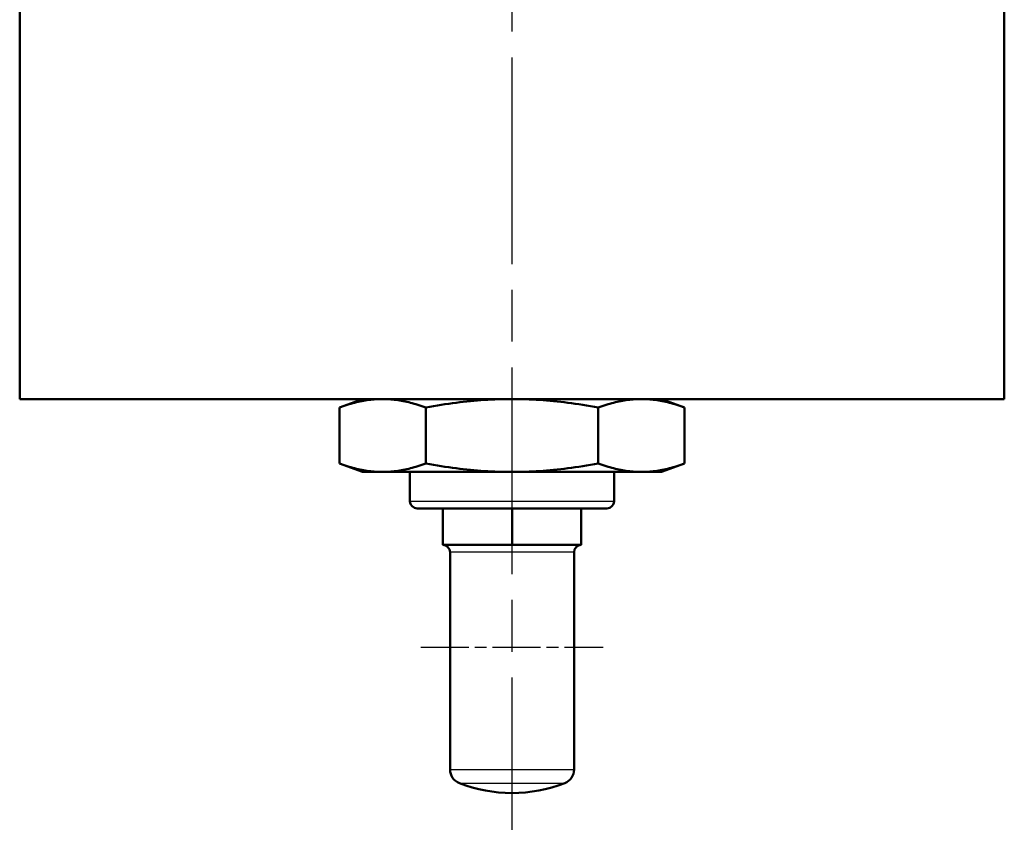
# Model space of a CAD drawing. Header units: millimetres. Extents: x 179 to 1975, y 100 to 1286.
# Tile 20 of 76: x 791 to 926, y 499 to 609. Entities that reach past the tile are written whole.
import ezdxf

# ---------------------------------------------------------------- set-up
doc = ezdxf.new("R2010")
doc.units = ezdxf.units.MM
doc.header["$LTSCALE"] = 5
doc.linetypes.add('CHAIN', pattern=[0.3543, 0.2362, -0.0295, 0.0591, -0.0295])
for name, color, linetype, lineweight in [('Mittellinie(DIN)', 4, 'CHAIN', 25), ('Mittelpunktmarkierung(DIN)', 4, 'CHAIN', 25), ('Sichtbare Kanten(DIN)', 7, 'Continuous', 50), ('Sichtbare tangentiale Kanten(DIN)', 3, 'Continuous', 25)]:
    doc.layers.add(name, color=color, linetype=linetype, lineweight=lineweight)

msp = doc.modelspace()

# ---------------------------------------------------------------- linework, layer by layer
at = {"layer": 'Mittellinie(DIN)', "linetype": 'CHAIN', "ltscale": 23.990969}
msp.add_line((858.36, 490.64), (858.36, 1285.65), dxfattribs=at)
at = {"layer": 'Mittelpunktmarkierung(DIN)', "linetype": 'CHAIN', "ltscale": 5.555937}
msp.add_line((845.86, 523.14), (870.86, 523.14), dxfattribs=at)
at = {"layer": 'Sichtbare Kanten(DIN)'}
for p, q in [((925.86, 727.14), (925.86, 557.14)), ((790.86, 612.27), (790.86, 557.14)), ((790.86, 557.14), (925.86, 557.14)), ((837.86, 557.14), (834.69, 555.99)), ((878.86, 557.14), (882.03, 555.99)), ((834.69, 555.99), (834.69, 548.3)), ((846.52, 555.99), (846.52, 548.3)), ((870.19, 555.99), (870.19, 548.3)), ((882.03, 555.99), (882.03, 548.3)), ((837.86, 547.14), (834.69, 548.3)), ((878.86, 547.14), (882.03, 548.3)), ((837.86, 547.14), (840.6, 547.14)), ((840.6, 547.14), (858.36, 547.14)), ((844.36, 547.14), (844.36, 543.14)), ((858.36, 547.14), (876.11, 547.14)), ((872.36, 547.14), (872.36, 543.14)), ((876.11, 547.14), (878.86, 547.14)), ((871.36, 542.14), (845.36, 542.14)), ((848.86, 537.14), (848.86, 542.14)), ((858.36, 537.14), (858.36, 542.14)), ((867.86, 537.14), (867.86, 542.14)), ((853.61, 537.14), (848.86, 537.14)), ((849.86, 506.35), (849.86, 536.14)), ((858.36, 537.14), (853.61, 537.14)), ((863.11, 537.14), (858.36, 537.14)), ((867.86, 537.14), (863.11, 537.14)), ((866.86, 506.35), (866.86, 536.14))]:
    msp.add_line(p, q, dxfattribs=at)
at = {"layer": 'Sichtbare Kanten(DIN)', "flags": 128}
for points in [[(840.6, 557.14), (840.37, 557.14), (840.13, 557.13), (839.89, 557.12), (839.66, 557.11), (839.42, 557.09), (839.18, 557.07), (838.95, 557.05), (838.71, 557.02), (838.47, 556.98), (838.23, 556.95), (837.99, 556.9), (837.75, 556.86), (837.51, 556.81), (837.27, 556.76), (837.02, 556.7), (836.77, 556.64), (836.52, 556.57), (836.27, 556.5), (836.01, 556.43), (835.75, 556.35), (835.49, 556.27), (835.23, 556.18), (834.96, 556.09), (834.69, 555.99)], [(846.52, 555.99), (846.25, 556.09), (845.98, 556.18), (845.72, 556.27), (845.45, 556.35), (845.19, 556.43), (844.94, 556.5), (844.69, 556.57), (844.44, 556.64), (844.19, 556.7), (843.94, 556.76), (843.7, 556.81), (843.45, 556.86), (843.21, 556.9), (842.97, 556.95), (842.73, 556.98), (842.5, 557.02), (842.26, 557.05), (842.02, 557.07), (841.79, 557.09), (841.55, 557.11), (841.31, 557.12), (841.08, 557.13), (840.84, 557.14), (840.6, 557.14)], [(858.36, 557.14), (857.88, 557.14), (857.41, 557.13), (856.94, 557.12), (856.46, 557.11), (855.99, 557.09), (855.52, 557.07), (855.05, 557.05), (854.57, 557.02), (854.1, 556.98), (853.62, 556.95), (853.14, 556.9), (852.66, 556.86), (852.17, 556.81), (851.68, 556.76), (851.19, 556.7), (850.69, 556.64), (850.19, 556.57), (849.68, 556.5), (849.17, 556.43), (848.66, 556.35), (848.13, 556.27), (847.6, 556.18), (847.07, 556.09), (846.52, 555.99)], [(870.19, 555.99), (869.65, 556.09), (869.11, 556.18), (868.58, 556.27), (868.06, 556.35), (867.54, 556.43), (867.03, 556.5), (866.52, 556.57), (866.02, 556.64), (865.52, 556.7), (865.03, 556.76), (864.54, 556.81), (864.06, 556.86), (863.58, 556.9), (863.1, 556.95), (862.62, 556.98), (862.14, 557.02), (861.67, 557.05), (861.19, 557.07), (860.72, 557.09), (860.25, 557.11), (859.78, 557.12), (859.3, 557.13), (858.83, 557.14), (858.36, 557.14)], [(876.11, 557.14), (875.87, 557.14), (875.64, 557.13), (875.4, 557.12), (875.16, 557.11), (874.93, 557.09), (874.69, 557.07), (874.45, 557.05), (874.22, 557.02), (873.98, 556.98), (873.74, 556.95), (873.5, 556.9), (873.26, 556.86), (873.02, 556.81), (872.77, 556.76), (872.53, 556.7), (872.28, 556.64), (872.03, 556.57), (871.77, 556.5), (871.52, 556.43), (871.26, 556.35), (871, 556.27), (870.73, 556.18), (870.46, 556.09), (870.19, 555.99)], [(882.03, 555.99), (881.76, 556.09), (881.49, 556.18), (881.22, 556.27), (880.96, 556.35), (880.7, 556.43), (880.45, 556.5), (880.19, 556.57), (879.94, 556.64), (879.69, 556.7), (879.45, 556.76), (879.2, 556.81), (878.96, 556.86), (878.72, 556.9), (878.48, 556.95), (878.24, 556.98), (878, 557.02), (877.77, 557.05), (877.53, 557.07), (877.29, 557.09), (877.06, 557.11), (876.82, 557.12), (876.58, 557.13), (876.35, 557.14), (876.11, 557.14)], [(834.69, 548.3), (834.96, 548.2), (835.23, 548.11), (835.49, 548.02), (835.75, 547.94), (836.01, 547.86), (836.27, 547.78), (836.52, 547.71), (836.77, 547.65), (837.02, 547.59), (837.27, 547.53), (837.51, 547.47), (837.75, 547.43), (837.99, 547.38), (838.23, 547.34), (838.47, 547.3), (838.71, 547.27), (838.95, 547.24), (839.18, 547.21), (839.42, 547.19), (839.66, 547.17), (839.89, 547.16), (840.13, 547.15), (840.37, 547.14), (840.6, 547.14)], [(840.6, 547.14), (840.84, 547.14), (841.08, 547.15), (841.31, 547.16), (841.55, 547.17), (841.79, 547.19), (842.02, 547.21), (842.26, 547.24), (842.5, 547.27), (842.73, 547.3), (842.97, 547.34), (843.21, 547.38), (843.45, 547.43), (843.7, 547.47), (843.94, 547.53), (844.19, 547.59), (844.44, 547.65), (844.69, 547.71), (844.94, 547.78), (845.19, 547.86), (845.45, 547.94), (845.72, 548.02), (845.98, 548.11), (846.25, 548.2), (846.52, 548.3)], [(846.52, 548.3), (847.07, 548.2), (847.6, 548.11), (848.13, 548.02), (848.66, 547.94), (849.17, 547.86), (849.68, 547.78), (850.19, 547.71), (850.69, 547.65), (851.19, 547.59), (851.68, 547.53), (852.17, 547.47), (852.66, 547.43), (853.14, 547.38), (853.62, 547.34), (854.1, 547.3), (854.57, 547.27), (855.05, 547.24), (855.52, 547.21), (855.99, 547.19), (856.46, 547.17), (856.94, 547.16), (857.41, 547.15), (857.88, 547.14), (858.36, 547.14)], [(858.36, 547.14), (858.83, 547.14), (859.3, 547.15), (859.78, 547.16), (860.25, 547.17), (860.72, 547.19), (861.19, 547.21), (861.67, 547.24), (862.14, 547.27), (862.62, 547.3), (863.1, 547.34), (863.58, 547.38), (864.06, 547.43), (864.54, 547.47), (865.03, 547.53), (865.52, 547.59), (866.02, 547.65), (866.52, 547.71), (867.03, 547.78), (867.54, 547.86), (868.06, 547.94), (868.58, 548.02), (869.11, 548.11), (869.65, 548.2), (870.19, 548.3)], [(870.19, 548.3), (870.46, 548.2), (870.73, 548.11), (871, 548.02), (871.26, 547.94), (871.52, 547.86), (871.77, 547.78), (872.03, 547.71), (872.28, 547.65), (872.53, 547.59), (872.77, 547.53), (873.02, 547.47), (873.26, 547.43), (873.5, 547.38), (873.74, 547.34), (873.98, 547.3), (874.22, 547.27), (874.45, 547.24), (874.69, 547.21), (874.93, 547.19), (875.16, 547.17), (875.4, 547.16), (875.64, 547.15), (875.87, 547.14), (876.11, 547.14)], [(876.11, 547.14), (876.35, 547.14), (876.58, 547.15), (876.82, 547.16), (877.06, 547.17), (877.29, 547.19), (877.53, 547.21), (877.77, 547.24), (878, 547.27), (878.24, 547.3), (878.48, 547.34), (878.72, 547.38), (878.96, 547.43), (879.2, 547.47), (879.45, 547.53), (879.69, 547.59), (879.94, 547.65), (880.19, 547.71), (880.45, 547.78), (880.7, 547.86), (880.96, 547.94), (881.22, 548.02), (881.49, 548.11), (881.76, 548.2), (882.03, 548.3)]]:
    msp.add_lwpolyline(points, dxfattribs=at)
at = {"layer": 'Sichtbare Kanten(DIN)'}
for centre, radius, start, end in [((845.36, 543.14), 1, 180, 270), ((871.36, 543.14), 1, 270, 0), ((848.86, 536.14), 1, 0, 90), ((867.86, 536.14), 1, 90, 180), ((851.86, 506.35), 2, 180, 248.8316), ((864.86, 506.35), 2, 291.1684, 0), ((858.36, 523.14), 20, 248.8316, 291.1684)]:
    msp.add_arc(centre, radius, start, end, dxfattribs=at)
at = {"layer": 'Sichtbare tangentiale Kanten(DIN)'}
for p, q in [((844.36, 543.14), (872.36, 543.14)), ((866.86, 536.14), (849.86, 536.14)), ((849.86, 506.35), (866.86, 506.35)), ((851.13, 504.49), (865.58, 504.49))]:
    msp.add_line(p, q, dxfattribs=at)

doc.saveas('drawing.dxf')
